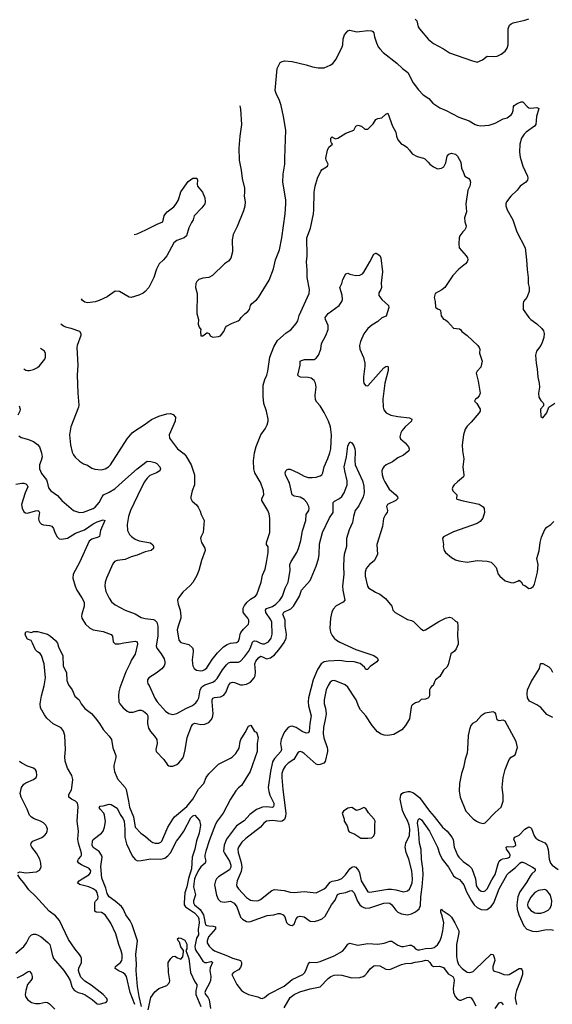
# Model space of a CAD drawing. Header units: inches. Extents: x 1934316 to 2140091, y 524953 to 667329.
# Tile 127 of 256: x 1981470 to 1986825, y 604751 to 614641. Entities that reach past the tile are written whole.
import ezdxf

# ---------------------------------------------------------------- set-up
doc = ezdxf.new("R2010")
doc.units = ezdxf.units.IN
doc.header["$MEASUREMENT"] = 0
doc.layers.add('B9680', color=7, linetype='Continuous')
doc.layers.add('B9681', color=7, linetype='Continuous')

msp = doc.modelspace()

# ---------------------------------------------------------------- linework, layer by layer
at = {"layer": 'B9680', "color": 5}
for points, elevation in [([(1981430, 609974.3), (1981490, 609986), (1981510, 609985.2), (1981530, 609978.8), (1981545.5, 609965.5), (1981550.2, 609950), (1981524.6, 609890), (1981489.5, 609770), (1981493.1, 609733.1), (1981510, 609697), (1981527, 609687), (1981550, 609685.6), (1981630, 609708.4), (1981650.9, 609710.9), (1981663.6, 609703.6), (1981669, 609690), (1981659.6, 609630), (1981661.7, 609610), (1981671.5, 609591.5), (1981690, 609574.9), (1981710, 609566.7), (1981770, 609561.7), (1981793.4, 609553.4), (1981809.3, 609529.3), (1981823.2, 609490), (1981845.9, 609445.9), (1981867.1, 609427.1), (1981890, 609422.6), (1981950, 609432.6), (1982030, 609482.1), (1982122, 609518), (1982210, 609577), (1982250, 609597.1), (1982310, 609616.5), (1982326.8, 609610), (1982282.2, 609510), (1982272.7, 609450), (1982258.2, 609441.8), (1982196.4, 609423.6), (1982170, 609402.9), (1982072.6, 609190), (1982007.6, 609070), (1982004, 609030), (1982026.7, 608950), (1982045.2, 608910), (1982094.9, 608834.9), (1982118, 608790), (1982119.1, 608750), (1982095.3, 608670), (1982092.2, 608650), (1982095.8, 608630), (1982130, 608570.6), (1982171.6, 608531.6), (1982210, 608514), (1982310, 608494.6), (1982390, 608465.3), (1982404.2, 608450), (1982410.4, 608390.4), (1982430, 608373), (1982470, 608370.3), (1982518.2, 608381.8), (1982630, 608396.9), (1982650.9, 608390.9), (1982652.7, 608370), (1982632.4, 608267.6), (1982594.3, 608210), (1982578.6, 608170), (1982536, 608090), (1982476.5, 607930), (1982466, 607890), (1982461.8, 607850), (1982467.9, 607790), (1982476, 607770), (1982510, 607730.3), (1982550, 607696.5), (1982570, 607686), (1982610, 607684), (1982670, 607704.4), (1982690, 607704.7), (1982715.9, 607695.9), (1982749.1, 607670), (1982758.5, 607650), (1982755.2, 607570), (1982764.9, 607524.9), (1982783.9, 607490), (1982825.3, 607445.3), (1982850.2, 607410), (1982851.4, 607370), (1982837.6, 607310), (1982841.6, 607290), (1982920.4, 607210), (1982956.1, 607156.1), (1982970, 607144.9), (1982982, 607142), (1983010, 607142.4), (1983050, 607160.4), (1983070, 607174.9), (1983110, 607222), (1983121.1, 607250), (1983133.6, 607306.4), (1983153.5, 607430), (1983196.3, 607543.7), (1983210, 607566), (1983230, 607574.4), (1983290, 607560.2), (1983330, 607564.4), (1983370, 607583.1), (1983395.1, 607610), (1983407.1, 607632.9), (1983414.6, 607670), (1983403.7, 607790), (1983404.5, 607810), (1983413.2, 607826.8), (1983430, 607833.2), (1983490, 607839.8), (1983523.4, 607856.6), (1983546.2, 607890), (1983567.6, 607952.4), (1983590, 607978.6), (1983610, 607986.2), (1983630, 607984.2), (1983690, 607960.7), (1983710, 607959.2), (1983750, 607966.9), (1983790, 607986.5), (1983828.6, 608030), (1983835.9, 608050), (1983839.9, 608090), (1983835.2, 608170), (1983843.9, 608196.1), (1983870, 608230.3), (1983890, 608246.4), (1983910, 608241.7), (1983950, 608222.5), (1983990, 608230.2), (1984030, 608261.7), (1984073.9, 608310), (1984130, 608386.7), (1984149.9, 608430), (1984153.9, 608470), (1984139.6, 608550), (1984137.7, 608610), (1984116.2, 608670), (1984125.6, 608690), (1984195.7, 608724.3), (1984224, 608750), (1984284, 608850), (1984302.8, 608910), (1984390, 609009), (1984401.4, 609030), (1984450, 609152.7), (1984472.9, 609227.1), (1984479.4, 609270), (1984484.5, 609375.5), (1984515.8, 609490), (1984584, 609636), (1984622.6, 609690), (1984620.5, 609790), (1984633.7, 609806.3), (1984685.1, 609830), (1984710, 609852.2), (1984732.3, 609890), (1984762.6, 609970), (1984763.3, 610000)], 320), ([(1981744.4, 610000), (1981760.2, 609940.2), (1981782.4, 609910), (1981850, 609862.4), (1981894.4, 609810), (1982010, 609712), (1982070, 609690.3), (1982110, 609692.9), (1982207, 609730), (1982230, 609744.7), (1982268.7, 609790), (1982297.6, 609850), (1982312, 609868), (1982370, 609895.2), (1982425.4, 609930), (1982503.9, 610000)], 340), ([(1982725.8, 610000), (1982687.1, 609930), (1982583.6, 609710), (1982565.2, 609650), (1982551.6, 609570), (1982554, 609510), (1982572.4, 609470), (1982594, 609450), (1982630, 609423.2), (1982670, 609404.9), (1982784.9, 609384.9), (1982810, 609364.7), (1982816.3, 609350), (1982814, 609330), (1982791.9, 609308.1), (1982730, 609296.8), (1982650, 609262.7), (1982590, 609246), (1982530, 609218.3), (1982450, 609207.6), (1982422.3, 609197.7), (1982404.8, 609175.2), (1982341.3, 609030), (1982328.4, 608990), (1982326.4, 608950), (1982336.7, 608896.7), (1982370.3, 608830.3), (1982394.1, 608794.1), (1982430, 608762.4), (1982531.4, 608711.4), (1982630, 608674.6), (1982690, 608637.4), (1982730, 608624.7), (1982814.8, 608614.8), (1982830, 608608.4), (1982850.2, 608590.2), (1982859.6, 608550), (1982857.7, 608450), (1982841.3, 608350), (1982847.6, 608327.6), (1982892.9, 608270), (1982920.9, 608220.9), (1982930.3, 608190), (1982930.3, 608170), (1982923.1, 608150), (1982898.2, 608121.8), (1982843.2, 608076.8), (1982768.4, 608030), (1982755.8, 608010), (1982754.4, 607990), (1982759.3, 607970), (1982772.2, 607952.2), (1982830, 607826.4), (1982851.3, 607790), (1982934.3, 607694.3), (1982970, 607670.3), (1983010, 607661.1), (1983050, 607670.3), (1983138.7, 607721.3), (1983207.2, 607752.8), (1983241.1, 607778.9), (1983258.4, 607801.6), (1983270, 607828), (1983284.3, 607910), (1983301.3, 607938.7), (1983330, 607961.4), (1983410, 607986), (1983436, 608004), (1983454.8, 608025.2), (1983510, 608111.3), (1983550, 608162.3), (1983570, 608179.6), (1983590, 608188.9), (1983670, 608187.9), (1983690, 608198.5), (1983730, 608240.7), (1983770, 608294.9), (1983790, 608331.8), (1983810, 608387.2), (1983822, 608398), (1983830, 608401.9), (1983850, 608399.8), (1983890, 608378.4), (1983910, 608371.6), (1983930, 608372.6), (1983970, 608393.4), (1983999.3, 608430), (1984007.3, 608470), (1984004.2, 608590), (1983994.3, 608614.3), (1983945, 608685), (1983939.8, 608710), (1983952.2, 608727.8), (1984010, 608746.8), (1984045, 608770), (1984085.5, 608810), (1984111.4, 608850), (1984137.3, 608930), (1984167.4, 608990), (1984172.2, 609010), (1984187.6, 609110), (1984186.2, 609170), (1984199.6, 609200.4), (1984256.3, 609290), (1984274, 609330), (1984296.4, 609410), (1984311.8, 609508.2), (1984347.3, 609610), (1984351.6, 609670), (1984375.6, 609710), (1984380.7, 609730), (1984377, 609750), (1984355.6, 609790), (1984330, 609822.9), (1984290, 609844), (1984230, 609855.4), (1984209.7, 609870), (1984182, 609990), (1984177, 610000)], 340), ([(1983228.3, 610000), (1983228.4, 609970), (1983203.7, 609910), (1983190.5, 609850), (1983190.7, 609830), (1983204.4, 609804.4), (1983248.5, 609768.5), (1983264.4, 609744.4), (1983284.2, 609704.2), (1983294.4, 609670), (1983325.5, 609610), (1983314.4, 609490), (1983293, 609450), (1983288.4, 609430), (1983296.3, 609390), (1983332, 609332), (1983334.4, 609310), (1983296.9, 609210), (1983270.9, 609109.1), (1983250, 609059.5), (1983211.1, 608988.9), (1983183.4, 608956.6), (1983111.7, 608890), (1983067, 608833), (1983057.7, 608810), (1983063.2, 608770), (1983082, 608710), (1983090.2, 608650), (1983088.9, 608628.9), (1983061.5, 608550), (1983054, 608514), (1983068.9, 608410), (1983090, 608386.3), (1983170, 608363.6), (1983206, 608330), (1983213.8, 608310), (1983214.9, 608290), (1983204.9, 608210), (1983207.7, 608170), (1983211.8, 608150), (1983224.9, 608124.9), (1983246.8, 608106.8), (1983290, 608099.6), (1983310, 608103.6), (1983330, 608114.3), (1983350, 608130.3), (1983404.8, 608215.2), (1983459, 608281), (1983519.8, 608340.2), (1983554.9, 608365.1), (1983590, 608376.9), (1983650, 608386), (1983670, 608399.1), (1983680.5, 608430), (1983686.3, 608470), (1983694.1, 608485.9), (1983719.5, 608520.5), (1983769.2, 608570), (1983775.1, 608590), (1983774.5, 608610), (1983763.7, 608630), (1983728.5, 608668.5), (1983717.6, 608690), (1983718, 608730), (1983730, 608755.5), (1983757.6, 608790), (1983790, 608820.4), (1983840.9, 608850), (1983852.7, 608867.3), (1983897, 608990), (1983910, 609062), (1983937, 609123), (1983952.1, 609187.9), (1983966.9, 609290), (1983966.8, 609346.8), (1983952.7, 609370), (1983949.6, 609389.6), (1983985.4, 609490), (1983986, 609630), (1983977.1, 609677.1), (1983965.1, 609710), (1983902.9, 609810), (1983905.6, 609830), (1983924.5, 609870), (1983921.6, 609910), (1983890, 609997.2), (1983888.3, 610000)], 360), ([(1984919.7, 610000), (1984930, 609956), (1984934.7, 609890), (1984923.6, 609850), (1984880.9, 609759.1), (1984841.3, 609710), (1984824.6, 609650), (1984816.5, 609590), (1984783.6, 609516.4), (1984756, 609430), (1984756.2, 609350), (1984733.4, 609270), (1984728.8, 609231.2), (1984724.3, 609150), (1984728.6, 609070), (1984715.2, 608950), (1984718.5, 608910), (1984739, 608810), (1984722.4, 608790), (1984650, 608754.8), (1984621.6, 608718.4), (1984609.5, 608690.5), (1984593.2, 608630), (1984586.9, 608530), (1984595.5, 608490), (1984610, 608454.9), (1984630.3, 608430), (1984654.3, 608410), (1984690, 608387.1), (1984850, 608313.2), (1985030, 608255.2), (1985062.4, 608230), (1985073, 608210), (1985059.1, 608190), (1984994.4, 608145.6), (1984965.4, 608114.6), (1984950, 608114), (1984937.5, 608137.5), (1984894.6, 608174.6), (1984831.2, 608191.2), (1984750, 608193.1), (1984690, 608203), (1984570, 608198.9), (1984530, 608191.9), (1984501.1, 608170), (1984465.1, 608114.9), (1984419.8, 608010), (1984373.2, 607830), (1984370.1, 607790), (1984373.6, 607750), (1984399.1, 607650), (1984385.9, 607570), (1984381.3, 607490), (1984370, 607476.4), (1984350, 607475), (1984310, 607492.1), (1984250, 607532.8), (1984210, 607545.8), (1984190, 607542.4), (1984170, 607530.9), (1984133.7, 607486.3), (1984114.3, 607450), (1984100.2, 607410), (1984093.5, 607370), (1984100.9, 607310), (1984096.3, 607290), (1984030, 607220.3), (1984012.3, 607187.7), (1983990.1, 607090), (1983968.9, 606930), (1983973.3, 606890), (1983985.4, 606850), (1984023.6, 606770), (1984025.7, 606750), (1984020.9, 606739.1), (1984010, 606729.2), (1983950, 606734.2), (1983910, 606731.1), (1983852.2, 606707.8), (1983783.8, 606656.2), (1983727.7, 606592.3), (1983650, 606543.4), (1983547.5, 606410), (1983525.5, 606350), (1983520.3, 606290), (1983527.5, 606267.5), (1983579.9, 606190), (1983592.5, 606150), (1983593.3, 606130), (1983577.7, 606102.3), (1983470, 606031.5), (1983449.6, 606010.4), (1983438.2, 605990), (1983430.1, 605950), (1983448.4, 605848.4), (1983465.7, 605805.7), (1983490, 605783.5), (1983530, 605777.8), (1983590, 605785.4), (1983626.7, 605766.7), (1983652.8, 605730), (1983690, 605626.7), (1983710, 605604.6), (1983750, 605582.4), (1983770, 605579.2), (1983790, 605582), (1983958.3, 605641.7), (1984024, 605650), (1984070, 605663.2), (1984090, 605662.7), (1984119.5, 605650), (1984134.7, 605630), (1984151.7, 605571.7), (1984170, 605554.9), (1984190, 605544.9), (1984210, 605543.8), (1984230, 605557.3), (1984249.1, 605610.9), (1984266.3, 605630), (1984290, 605637.1), (1984330, 605629.4), (1984390, 605584.4), (1984430, 605582), (1984468.8, 605591.2), (1984511.6, 605608.4), (1984542.3, 605637.7), (1984605.1, 605750), (1984642.3, 605797.7), (1984666.3, 605853.7), (1984690, 605865), (1984750, 605872.5), (1984790, 605890.2), (1984810, 605892.4), (1984833.7, 605870), (1984867.2, 605787.2), (1984890, 605750.3), (1984910, 605732.4), (1984930, 605722.6), (1984950, 605718), (1984990, 605719.8), (1985130, 605765.9), (1985170, 605771.3), (1985190, 605765.6), (1985210, 605751), (1985250, 605695.8), (1985270, 605677.6), (1985310, 605658.2), (1985370, 605650.2), (1985410, 605660.2), (1985450, 605678.3), (1985485.4, 605710), (1985498.3, 605741.7), (1985502, 605830), (1985516.8, 605930), (1985527.5, 606050), (1985524.5, 606115.5), (1985509.1, 606210), (1985506.6, 606306.6), (1985489.9, 606370), (1985480.8, 606510), (1985469.9, 606570), (1985474.7, 606605.3), (1985490, 606615.9), (1985510, 606605.2), (1985589.2, 606489.2), (1985669.4, 606330), (1985690, 606264.4), (1985718.5, 606210), (1985779.8, 606130), (1985830, 606042.3), (1985850, 606024.2), (1985890, 606005.4), (1985910, 605984.2), (1985933.6, 605950), (1985961.2, 605881.2), (1986011, 605791), (1986039.7, 605750), (1986070, 605722.2), (1986110, 605704.2), (1986150, 605699.7), (1986170, 605704.2), (1986210, 605732.2), (1986237.4, 605770), (1986289, 605911), (1986370, 606054.7), (1986390, 606075.9), (1986456, 606124), (1986499.4, 606170), (1986510, 606177.4), (1986530, 606178.1), (1986553.2, 606170), (1986626.7, 606130), (1986651.3, 606110), (1986653.7, 606090), (1986619.2, 606060.8), (1986601.4, 606038.6), (1986564.8, 605975.2), (1986498.5, 605881.5), (1986478.1, 605830), (1986466.7, 605750), (1986470, 605708), (1986488, 605648), (1986538, 605538), (1986570, 605504.9), (1986624.6, 605484.6), (1986670, 605480.8), (1986750, 605498.8), (1986810, 605503.2), (1986835.8, 605495.8)], 320), ([(1985140.6, 610000), (1985150, 609981), (1985185.5, 609925.5), (1985253, 609870), (1985268, 609850), (1985270.5, 609830), (1985250.8, 609810), (1985167.7, 609770), (1985157.3, 609750), (1985168, 609710), (1985163, 609690), (1985146.4, 609670), (1985126.4, 609630), (1985118.4, 609550), (1985060.5, 609370), (1985068.4, 609270), (1985033.8, 609206.2), (1984987.3, 609170), (1984952.5, 609127.5), (1984941.6, 609090), (1984943.8, 609050), (1984965.5, 608950), (1984975.2, 608935.2), (1985046, 608890), (1985090, 608870.6), (1985146.6, 608826.6), (1985211, 608750), (1985222, 608710), (1985246.4, 608686.4), (1985370, 608616.3), (1985410, 608607), (1985430, 608595.8), (1985502, 608522), (1985530, 608504.7), (1985550, 608510.8), (1985684.4, 608595.6), (1985750, 608628), (1985790, 608638.8), (1985813.7, 608633.7), (1985850, 608598), (1985870.8, 608590), (1985876.4, 608550), (1985870.4, 608450), (1985879.1, 608390), (1985877.3, 608370), (1985857.1, 608322.9), (1985840.5, 608299.5), (1985804.9, 608270), (1985778.3, 608161.7), (1985762.8, 608137.2), (1985730, 608108.7), (1985695.2, 608044.8), (1985650, 608008.7), (1985638.8, 607990), (1985626.8, 607953.2), (1985610, 607944), (1985598.8, 607930), (1985591.3, 607910), (1985590.8, 607850), (1985578.8, 607830), (1985550, 607817), (1985507.3, 607812.7), (1985482, 607790), (1985450, 607779), (1985419.8, 607760.2), (1985410.6, 607749.4), (1985406, 607734), (1985390, 607619), (1985350.2, 607549.8), (1985313.5, 607506.5), (1985230, 607459.7), (1985170.3, 607449.7), (1985134.5, 607454.5), (1985104.7, 607464.7), (1985068.1, 607488.1), (1985012.8, 607550), (1984950, 607647), (1984897.6, 607710), (1984880.1, 607740.1), (1984852, 607810), (1984770, 607936), (1984740.5, 607960.5), (1984650, 607998), (1984630, 608002.4), (1984610, 608000.5), (1984590, 607987), (1984570, 607954.5), (1984552.4, 607910), (1984531.3, 607810), (1984532.6, 607770), (1984544.1, 607724.1), (1984550.2, 607670), (1984546, 607630), (1984523.5, 607530), (1984520.6, 607470), (1984528.9, 607428.9), (1984562.4, 607330), (1984564.7, 607310), (1984564, 607290), (1984540.7, 607190), (1984526.2, 607173.8), (1984490, 607158.4), (1984470, 607155.6), (1984450, 607162.4), (1984330, 607271.3), (1984310, 607284.7), (1984290, 607289.6), (1984270, 607282.9), (1984225.2, 607210), (1984168.3, 607171.7), (1984137.8, 607142.2), (1984118, 607110), (1984106.3, 607070), (1984104.6, 607030), (1984114.5, 606910), (1984144.1, 606670), (1984143.7, 606636.3), (1984133.8, 606606.2), (1984110, 606590.8), (1984090, 606587.6), (1984010, 606595.8), (1983950, 606589.6), (1983924.9, 606570), (1983890, 606529.4), (1983742, 606418), (1983701.7, 606378.3), (1983668.5, 606330), (1983662, 606310), (1983664.8, 606275.2), (1983695.7, 606175.7), (1983703.7, 606130), (1983695.3, 606084.7), (1983656.2, 605990), (1983648.7, 605950), (1983652.7, 605932.7), (1983668.7, 605910), (1983750, 605823.6), (1983790, 605797.6), (1983810, 605792.2), (1983850, 605789.1), (1983870, 605792.7), (1983890, 605802.7), (1984006.4, 605893.6), (1984030, 605903.6), (1984130, 605894.4), (1984190, 605877.7), (1984230, 605872.7), (1984330, 605882.6), (1984450, 605870.3), (1984530.4, 605909.6), (1984550, 605926), (1984590, 605977.7), (1984610, 605986.8), (1984670, 605997.8), (1984710, 606016), (1984746, 606050), (1984790, 606110.2), (1984810, 606129.2), (1984830, 606136.2), (1984850, 606128.1), (1984875.5, 606095.5), (1984885.6, 606070), (1984902.5, 605990), (1984970, 605882.3), (1984990, 605876.9), (1985170, 605906.2), (1985207.6, 605907.6), (1985250, 605902.2), (1985330, 605881.7), (1985370, 605892), (1985390, 605908.7), (1985404, 605936), (1985414.4, 605970), (1985418.5, 606010), (1985411.6, 606090), (1985382.3, 606210), (1985354.9, 606274.9), (1985346.9, 606330), (1985352.6, 606370), (1985390, 606447.7), (1985391.1, 606510), (1985384.8, 606550), (1985370, 606596.2), (1985342.7, 606642.7), (1985318.3, 606698.3), (1985295.1, 606810), (1985300.5, 606850), (1985312.2, 606867.8), (1985330, 606878.7), (1985372.3, 606887.7), (1985391.2, 606888.8), (1985430, 606874.8), (1985490, 606829.2), (1985588.7, 606690), (1985638.6, 606638.6), (1985720.2, 606530), (1985768.9, 606488.9), (1985815.3, 606430), (1985826.9, 606406.9), (1985837.3, 606330), (1985873.2, 606250), (1985886.2, 606230), (1985930, 606186.7), (1985985.5, 606145.5), (1986015.5, 606115.5), (1986052, 606012), (1986058.3, 605950), (1986065.1, 605930), (1986085, 605905), (1986110, 605888.5), (1986130, 605884.1), (1986150, 605889.2), (1986171.3, 605910), (1986218.1, 606001.9), (1986250, 606053.4), (1986278.9, 606161.1), (1986292.1, 606187.9), (1986310, 606204.5), (1986327.8, 606212.2), (1986370, 606217.3), (1986396.8, 606230), (1986401.5, 606250), (1986391.8, 606271.8), (1986362.6, 606310), (1986360.9, 606330), (1986370, 606334.6), (1986430, 606331.1), (1986450, 606341.5), (1986456.5, 606350), (1986455.3, 606370), (1986438, 606410), (1986441, 606419), (1986449.3, 606430), (1986490, 606450.4), (1986550, 606510.4), (1986590, 606532.2), (1986610, 606523.8), (1986615.5, 606515.5), (1986643.7, 606443.7), (1986660.7, 606420.7), (1986690, 606401.1), (1986750, 606372.2), (1986768.5, 606350), (1986784.7, 606304.7), (1986792.7, 606210), (1986806.5, 606170), (1986822.2, 606150), (1986884.5, 606104.5)], 340), ([(1985872.4, 610000), (1985837.3, 609970), (1985824, 609950), (1985818.8, 609930), (1985826, 609910), (1985866, 609870), (1985862, 609830), (1985866.4, 609826.4), (1985928.5, 609808.5), (1986090, 609775.8), (1986130, 609746.8), (1986139.3, 609730), (1986143.8, 609690), (1986126.4, 609633.6), (1986099, 609601), (1986070, 609579.3), (1985830, 609497.2), (1985730, 609448), (1985721, 609430), (1985731, 609370), (1985726, 609350), (1985736, 609310), (1985751, 609290), (1985810, 609238.8), (1985850, 609214.8), (1985885.8, 609205.8), (1985970, 609190.8), (1986070, 609207.3), (1986170, 609201.6), (1986210, 609190.6), (1986234.8, 609170), (1986258.8, 609138.8), (1986281, 609070), (1986296, 609050), (1986350, 609004.7), (1986406.4, 608986.4), (1986430, 608986), (1986479, 609001), (1986490, 609012), (1986510, 608994), (1986530, 608964.7), (1986550, 608958), (1986587.3, 608927.3), (1986610, 608931), (1986632.1, 608947.9), (1986645.2, 608970), (1986676, 609090), (1986682.7, 609170), (1986669.2, 609230), (1986694.2, 609305.8), (1986702, 609390), (1986715.3, 609444.7), (1986750, 609518.8), (1986770, 609542.8), (1986810, 609571), (1986838.9, 609601.1)], 360), ([(1982628.1, 604750), (1982580.9, 604870), (1982543.8, 605030), (1982531, 605051), (1982510, 605067.9), (1982461.1, 605090), (1982429.8, 605110), (1982432.9, 605130), (1982483.2, 605170), (1982496.5, 605190), (1982501.1, 605210), (1982499, 605250), (1982490, 605289.3), (1982467.2, 605350), (1982437.3, 605457.3), (1982384.6, 605564.6), (1982328, 605648), (1982291.4, 605671.4), (1982238, 605678), (1982226.6, 605686.6), (1982226.5, 605773.5), (1982232.7, 605787.3), (1982254.6, 605810), (1982259.5, 605830), (1982250, 605874.7), (1982239.2, 605890), (1982209.6, 605910), (1982165.1, 605930), (1982072.8, 605952.8), (1982051, 605970), (1982069.1, 605990), (1982096.8, 606010), (1982163.7, 606050), (1982180.2, 606070), (1982183.7, 606090), (1982170, 606113.8), (1982090, 606150.7), (1982063.1, 606170), (1982050.9, 606190), (1982059.8, 606210), (1982083.9, 606236.1), (1982090.6, 606250), (1982091.7, 606268.3), (1982060.2, 606370), (1982053.9, 606410), (1982061.9, 606490), (1982046.5, 606590), (1982057.9, 606737.9), (1982050.7, 606770), (1982041.6, 606781.6), (1982030, 606791.6), (1981989.6, 606810), (1981964.4, 606830), (1981963.1, 606856.9), (1981990, 606906), (1981995.2, 606924.8), (1982003.2, 607010), (1981994.4, 607050), (1981950, 607124), (1981926.6, 607193.4), (1981922.3, 607237.7), (1981928.8, 607310), (1981923.8, 607450), (1981910, 607494.5), (1981887.7, 607527.7), (1981806.6, 607566.6), (1981744.1, 607624.1), (1981718.2, 607658.2), (1981680.3, 607730), (1981677.2, 607770), (1981689.8, 607850.2), (1981716.5, 607950), (1981730.8, 608030), (1981717.4, 608170), (1981690, 608256), (1981675.1, 608275.1), (1981650, 608292), (1981630, 608312.7), (1981600.1, 608380.1), (1981583.7, 608403.7), (1981550, 608419), (1981530, 608448.7), (1981523.7, 608470), (1981530, 608492), (1981550, 608496), (1981590, 608486.8), (1981610, 608494.8), (1981650, 608496), (1981750, 608467.3), (1981778.8, 608450), (1981830, 608406), (1981850, 608377.1), (1981861.2, 608341.2), (1981904.1, 608250), (1981905.8, 608150), (1981942, 608082), (1981944.7, 608004.7), (1981960, 607960), (1981997.4, 607910), (1982025.4, 607845.4), (1982066.4, 607810), (1982088.3, 607768.3), (1982123.3, 607723.3), (1982191.1, 607671.1), (1982230, 607630.1), (1982273.1, 607573.1), (1982310, 607510.1), (1982370, 607445.7), (1982392.1, 607412.1), (1982405.9, 607325.9), (1982437.7, 607250), (1982436.4, 607230), (1982415.8, 607150), (1982415.3, 607130), (1982423.3, 607090), (1982454.2, 607014.2), (1982529.2, 606930), (1982540.2, 606910), (1982565.4, 606790), (1982572.3, 606730), (1982614, 606634), (1982630, 606530.7), (1982688.2, 606470), (1982735.8, 606435.8), (1982790, 606388.4), (1982810, 606377.1), (1982830.4, 606370.4), (1982870, 606369.1), (1982890, 606379.3), (1982898.7, 606390), (1982960.3, 606530), (1983008.4, 606611.6), (1983026.8, 606633.2), (1983150, 606737.5), (1983210.8, 606810), (1983268.6, 606911.4), (1983320.7, 606970), (1983345.1, 607030), (1983370, 607066.9), (1983470, 607164.4), (1983590, 607221.7), (1983610, 607235.6), (1983642, 607270), (1983675.2, 607324.8), (1983687.1, 607390), (1983694.8, 607410), (1983738.3, 607481.7), (1983770, 607544.9), (1983793.4, 607553.4), (1983830, 607491.3), (1983850, 607482.8), (1983855.6, 607475.6), (1983868.8, 607430), (1983856.9, 607370), (1983858.1, 607290), (1983788.2, 607090), (1983698.5, 606950), (1983670, 606926.3), (1983644.5, 606895.5), (1983590.6, 606810), (1983517.2, 606670), (1983454.1, 606590), (1983438.7, 606561.3), (1983377, 606403), (1983341.8, 606290), (1983332.2, 606250), (1983332.2, 606230), (1983341.7, 606190), (1983338.6, 606181.4), (1983333.7, 606170), (1983290, 606130.5), (1983270, 606102.8), (1983243.2, 606050), (1983228.9, 606010), (1983217.9, 605930), (1983236.4, 605850), (1983216.4, 605790), (1983217.7, 605770), (1983229, 605750), (1983283.1, 605703.1), (1983319.1, 605650), (1983338.5, 605550), (1983350, 605542.3), (1983370, 605537.8), (1983416.1, 605536.1), (1983439.6, 605530), (1983438.9, 605510), (1983368.4, 605430), (1983359.8, 605410), (1983354.5, 605390), (1983355.5, 605370), (1983374.6, 605334.6), (1983404, 605304), (1983428.5, 605288.5), (1983557.9, 605237.9), (1983610, 605212.7), (1983670, 605199.1), (1983690.1, 605190.1), (1983699.2, 605170), (1983700.2, 605150), (1983690, 605119.7), (1983670, 605097.2), (1983620.5, 605070), (1983603, 605050), (1983652.7, 604950), (1983699.1, 604890), (1983728.8, 604868.8), (1983770, 604850.4), (1983865.3, 604825.3), (1983890, 604812.4), (1983908.7, 604808.7), (1983930, 604818.7), (1983970, 604851.8), (1984130, 604934), (1984210, 604999.3), (1984315.4, 605050), (1984332.9, 605067.1), (1984347.1, 605090), (1984370, 605154), (1984386.8, 605173.2), (1984450, 605172.2), (1984490, 605179.7), (1984630, 605237.1), (1984713.8, 605286.2), (1984738, 605310), (1984770, 605355.8), (1984790, 605363.7), (1984870, 605345.2), (1984970, 605360.2), (1985070, 605353.8), (1985134.3, 605365.7), (1985190, 605386.7), (1985210, 605383.5), (1985270, 605345), (1985310, 605331.7), (1985330, 605330.9), (1985390, 605345), (1985410, 605345.4), (1985430, 605332.9), (1985450, 605309.2), (1985470, 605297.7), (1985490, 605296.6), (1985549.1, 605310.9), (1985610, 605315.4), (1985637.6, 605322.4), (1985670, 605348.6), (1985694.1, 605385.9), (1985711.3, 605428.7), (1985725.5, 605490), (1985733.6, 605570), (1985718.7, 605638.7), (1985704.3, 605675.7), (1985702.7, 605697.3), (1985710, 605710.4), (1985718, 605698), (1985788, 605648), (1985810, 605626), (1985845.3, 605570), (1985885.4, 605490), (1985885.7, 605470), (1985862.1, 605350), (1985861.5, 605230), (1985867.8, 605190), (1985883, 605150), (1985918.5, 605110), (1985970, 605075), (1985990, 605069.3), (1986010, 605072.6), (1986030, 605082), (1986050, 605099.4), (1986210, 605254.9), (1986230, 605250.7), (1986244.6, 605210), (1986246.3, 605190), (1986227.1, 605130), (1986226.3, 605106.3), (1986230.5, 605090.5), (1986242.8, 605082.8), (1986290, 605070.4), (1986336, 605050), (1986370, 605045.4), (1986390, 605050.2), (1986490, 605109.1), (1986510, 605111.6), (1986519.6, 605099.6), (1986525.4, 605085.4), (1986523.7, 605050), (1986504.5, 604990), (1986463.7, 604890), (1986454, 604850), (1986451, 604810), (1986466.2, 604750)], 280), ([(1986830, 607632.3), (1986770, 607662.6), (1986710, 607732), (1986670, 607758), (1986595.6, 607795.6), (1986575, 607830), (1986571.8, 607870), (1986576.5, 607910), (1986612, 607990), (1986696.6, 608123.4), (1986706, 608170), (1986710, 608174), (1986730, 608175.5), (1986790, 608141), (1986810, 608121), (1986826.9, 608086.9)], 340), ([(1981449.8, 606070.2), (1981470, 606083.2), (1981530, 606070.9), (1981639.3, 606080.7), (1981670, 606099.3), (1981684.4, 606130), (1981683.1, 606170), (1981671.8, 606210), (1981639.3, 606270), (1981592.3, 606330), (1981582.7, 606350), (1981584.4, 606370), (1981602, 606390), (1981692.4, 606427.6), (1981722.6, 606450), (1981738.3, 606470), (1981746, 606490), (1981748.6, 606510), (1981743.9, 606530), (1981732.1, 606550), (1981710, 606573.5), (1981679.6, 606590), (1981614, 606614), (1981588.2, 606630), (1981569.1, 606649.1), (1981545.3, 606710), (1981485.2, 606830), (1981475.2, 606870), (1981488.3, 606930), (1981510, 606963.2), (1981530, 606976.9), (1981610, 607008.1), (1981634, 607030), (1981643.5, 607050), (1981639.7, 607090), (1981627.6, 607107.6), (1981610, 607121.3), (1981550, 607143.5), (1981490, 607173.5), (1981468.3, 607190)], 320), ([(1982693, 604730), (1982671, 604830), (1982655.7, 604930), (1982640.7, 605090), (1982645, 605155), (1982638.1, 605250), (1982653.3, 605390), (1982600.8, 605550), (1982580.3, 605590), (1982536.2, 605650), (1982510.5, 605710), (1982492.7, 605732.7), (1982430, 605787.7), (1982370, 605829.7), (1982350, 605863.6), (1982336.7, 605916.7), (1982296.6, 606016.6), (1982284.2, 606135.8), (1982298.3, 606230), (1982293, 606250), (1982270, 606284.5), (1982210, 606327), (1982198.4, 606350), (1982202, 606390), (1982210, 606406), (1982291.5, 606468.5), (1982310, 606491), (1982321.6, 606530), (1982331.5, 606588.5), (1982322.9, 606650), (1982315.1, 606670), (1982279.3, 606710), (1982270, 606728.7), (1982278, 606742), (1982310, 606744), (1982370, 606760.5), (1982390, 606757.3), (1982450, 606720.7), (1982478.7, 606658.7), (1982510, 606614), (1982519.7, 606590), (1982528.4, 606510), (1982526.1, 606430), (1982544.3, 606364.3), (1982601.8, 606241.8), (1982630, 606203.8), (1982653.1, 606193.1), (1982690, 606195.5), (1982790, 606213.6), (1982890, 606208.1), (1982930, 606217.3), (1982959.4, 606240.6), (1982986.4, 606273.6), (1983046.2, 606390), (1983084.8, 606435.2), (1983119.8, 606490), (1983190, 606623), (1983210, 606643), (1983230, 606650.7), (1983277, 606597), (1983286, 606550), (1983274.2, 606470), (1983247.5, 606392.5), (1983229.2, 606310), (1983203.2, 606230), (1983198.3, 606110), (1983167.1, 606012.9), (1983149.3, 605930.7), (1983130.1, 605870), (1983122.2, 605770), (1983124.9, 605750), (1983138.1, 605730), (1983228.3, 605670), (1983263, 605630), (1983272.1, 605610), (1983274.3, 605570), (1983262.7, 605502.7), (1983268.8, 605450), (1983246.4, 605413.6), (1983230.8, 605330.8), (1983232.8, 605310), (1983241, 605290), (1983278.3, 605238.3), (1983310, 605182.9), (1983330, 605171), (1983350, 605170.5), (1983390, 605181), (1983399.4, 605179.4), (1983407.6, 605170), (1983384.1, 605115.9), (1983380.1, 605090), (1983390.1, 605030), (1983387.9, 604990), (1983378, 604962), (1983337.1, 604890), (1983331.2, 604870), (1983336.8, 604850), (1983363, 604823), (1983375.7, 604795.7), (1983386.7, 604710)], 260), ([(1981430, 605263.2), (1981510, 605332.3), (1981537.3, 605370), (1981569.9, 605430), (1981590, 605448.8), (1981610, 605456.1), (1981630, 605455.7), (1981650, 605448.9), (1981687.4, 605427.4), (1981752.8, 605372.8), (1981771.2, 605351.2), (1981784.2, 605310), (1981794.7, 605250), (1981810, 605212.2), (1981913.4, 605090), (1981955.3, 605030), (1981976.5, 604990), (1981992.7, 604930), (1982002.7, 604910), (1982021.1, 604890), (1982058, 604870), (1982099.5, 604859.5), (1982126.8, 604846.8), (1982199.8, 604799.8), (1982250, 604756), (1982270, 604751.7), (1982332, 604768), (1982343.8, 604776.2), (1982351.2, 604790), (1982346, 604810), (1982310, 604849.6), (1982190, 604944.4), (1982123.1, 604983.1), (1982084, 605024), (1982066.4, 605066.4), (1982061.8, 605090), (1982065.1, 605114.9), (1982089.7, 605170), (1982091.1, 605210), (1982084, 605230), (1982072.6, 605250), (1982026.1, 605306.1), (1981962.2, 605402.2), (1981870, 605593.3), (1981830, 605638.7), (1981767.5, 605687.5), (1981630, 605835.6), (1981560.3, 605900.3), (1981511.4, 605970), (1981470, 606018.2), (1981452.7, 606050)], 320), ([(1982763.1, 604696.9), (1982790, 604818.8), (1982830, 604874.8), (1982870, 604910.7), (1982950, 604938.8), (1982974.5, 604970), (1982978.4, 604990), (1982964.5, 605070), (1982961.2, 605170), (1982990, 605211.3), (1983010, 605231.3), (1983030, 605234), (1983056.9, 605216.9), (1983090, 605204.7), (1983111.7, 605228.3), (1983118, 605278), (1983115.3, 605290), (1983089.2, 605329.2), (1983075.6, 605375.6), (1983064, 605390), (1983058, 605410), (1983070, 605418), (1983090, 605414.8), (1983130, 605394), (1983150, 605354.8), (1983150, 605308.7), (1983138.8, 605290), (1983170.3, 605209.7), (1983186, 605070), (1983230, 604976), (1983250.4, 604950), (1983251.5, 604930), (1983240.8, 604890), (1983242.3, 604850), (1983291.9, 604730)], 240), ([(1984130, 604714.3), (1984190, 604820.8), (1984230, 604850.2), (1984285.2, 604874.8), (1984390, 604905.2), (1984490, 604927.4), (1984569.6, 605010), (1984598, 605030), (1984630, 605044.9), (1984670, 605047.9), (1984710, 605042.7), (1984810, 605016), (1984890, 605018.9), (1984922.7, 605030), (1984939, 605041), (1984967.3, 605070), (1984992.4, 605107.6), (1985030, 605136.4), (1985050, 605141.3), (1985090, 605136), (1985150, 605104.4), (1985190, 605100.9), (1985310, 605152.2), (1985350, 605160.2), (1985410, 605163.2), (1985445, 605175), (1985515.8, 605184.2), (1985550, 605193.4), (1985572.7, 605190), (1985594, 605170), (1985610, 605142.8), (1985630, 605130.5), (1985690, 605135.5), (1985730, 605121.6), (1985778.4, 605058.4), (1985823.5, 605030), (1985834.5, 605010), (1985838.2, 604990), (1985827.9, 604910), (1985832.9, 604870), (1985849.2, 604829.2), (1985870, 604801.6), (1985890, 604792.2), (1985910, 604793.4), (1985970, 604819.5), (1985990, 604823), (1986010, 604817.3), (1986030, 604786.8), (1986054.4, 604734.4)], 260), ([(1981444.3, 605015.7), (1981497.7, 605042.3), (1981550, 605076.8), (1981570, 605083.6), (1981590, 605056.3), (1981595.9, 605030), (1981594.8, 605010), (1981583.5, 604990), (1981549.4, 604950.6), (1981530.1, 604890), (1981525.8, 604850), (1981528.9, 604830), (1981550, 604798.5), (1981589.6, 604769.6), (1981630, 604758.1), (1981670, 604758), (1981730, 604772.2), (1981750, 604768.3), (1981770, 604756.9), (1981822.2, 604702.2)], 280), ([(1986251.5, 604708.5), (1986290, 604764.4), (1986310, 604773), (1986330, 604744.9)], 260)]:
    msp.add_lwpolyline(points, dxfattribs=dict(at, elevation=elevation))
for points, elevation in [([(1986230, 607688), (1986150, 607675.3), (1986110, 607648.7), (1986058, 607590), (1986022, 607570), (1986007.1, 607552.9), (1985991, 607510), (1985978.8, 607450), (1985973.7, 607313.7), (1985967.5, 607272.5), (1985947.9, 607212.1), (1985930.7, 607130), (1985910.7, 607070), (1985890.7, 606970), (1985887.5, 606892.5), (1985897.3, 606830), (1985956.3, 606690), (1986030, 606614.8), (1986062.8, 606590), (1986090, 606577.3), (1986130, 606567.3), (1986150, 606574), (1986250, 606679.1), (1986309.4, 606730.6), (1986329.4, 606790.6), (1986329.4, 606850), (1986319.5, 606930), (1986329.6, 607030), (1986351.8, 607110), (1986389.7, 607210.3), (1986410, 607234.8), (1986450, 607258), (1986475.3, 607330), (1986462, 607390), (1986350, 607595.3), (1986330, 607604), (1986290, 607599), (1986270, 607608), (1986255.3, 607670), (1986250, 607678)], 360), ([(1984930, 606729.3), (1984890, 606706), (1984856.4, 606696.4), (1984810, 606728.7), (1984770, 606721.2), (1984724.7, 606690), (1984711.3, 606670), (1984731.3, 606610), (1984732, 606590), (1984762, 606542), (1984774.4, 606494.4), (1984782, 606482), (1984838.5, 606458.5), (1984899.8, 606419.8), (1984970, 606418.8), (1985010, 606424.7), (1985030, 606442), (1985042, 606470), (1985039, 606550), (1985045.2, 606590), (1985034, 606610), (1984975.3, 606675.3), (1984950, 606717.2)], 360), ([(1986750, 605904.4), (1986685.1, 605894.9), (1986650, 605875.5), (1986610, 605825.7), (1986578.6, 605770), (1986575.5, 605750), (1986579.8, 605730), (1986610, 605692.1), (1986650, 605668.6), (1986670, 605664.8), (1986710, 605666.7), (1986744, 605676), (1986782.2, 605697.8), (1986802, 605718), (1986816.4, 605750), (1986819.3, 605790), (1986805.5, 605845.5), (1986770, 605894.3)], 340)]:
    msp.add_lwpolyline(points, close=True, dxfattribs=dict(at, elevation=elevation))
at = {"layer": 'B9681', "color": 5}
for points, elevation in [([(1985445.7, 614645.7), (1985462, 614630), (1985477, 614570), (1985490.3, 614550), (1985581.4, 614441.4), (1985630, 614402.3), (1985729.4, 614349.4), (1985790, 614308.9), (1986010.8, 614230), (1986070, 614215.3), (1986121.6, 614238.4), (1986170, 614275.5), (1986230, 614272.7), (1986270, 614276.4), (1986310, 614294.3), (1986350, 614326.5), (1986370, 614353.7), (1986382.3, 614390), (1986382.5, 614550), (1986395.5, 614584.5), (1986410, 614599.5), (1986430, 614608.9), (1986550, 614636.5), (1986589.4, 614650)], 420), ([(1983682.1, 613774.3), (1983690, 613742), (1983698.6, 613590), (1983682, 613470), (1983673.7, 613350), (1983677.8, 613230), (1983697.7, 613130), (1983705.9, 613045.9), (1983729.1, 612950), (1983731.3, 612910), (1983727.2, 612870), (1983736.3, 612810), (1983732.7, 612767.3), (1983720, 612720), (1983655.8, 612564.2), (1983616, 612484), (1983606.9, 612430), (1983609, 612310), (1983593, 612247), (1983570, 612214.5), (1983528, 612190), (1983408.5, 612071.5), (1983370, 612052), (1983310, 612044.5), (1983270, 612032.3), (1983250.7, 612010), (1983240.7, 611990), (1983238.8, 611950), (1983254, 611890), (1983250.9, 611690.9), (1983266.8, 611630), (1983263, 611583), (1983273.7, 611553.7), (1983290.6, 611530), (1983286.8, 611510), (1983290, 611464.7), (1983310, 611464.7), (1983350, 611496), (1983356.9, 611496.9), (1983374, 611490), (1983384.7, 611464.7), (1983412.7, 611452.7), (1983470, 611458), (1983490, 611464.7), (1983522, 611510), (1983539, 611550), (1983550, 611561), (1983599, 611590), (1983664.8, 611615.2), (1983684, 611630), (1983697.2, 611650), (1983733.4, 611686.6), (1983765.2, 611710), (1983781.2, 611730), (1983789, 611770), (1983804, 611790), (1983850, 611826.8), (1983870, 611851), (1983976.6, 612023.4), (1984022.3, 612137.7), (1984040.5, 612230), (1984080.5, 612330), (1984104.7, 612450), (1984122.4, 612570), (1984138, 612690), (1984145.1, 612790), (1984144, 612830), (1984116.3, 613010), (1984119.7, 613090), (1984136.3, 613190), (1984134, 613250), (1984144.2, 613530), (1984122.7, 613670), (1984098.9, 613778.9), (1984079.4, 613839.4), (1984052.3, 613890), (1984038, 613930), (1984057.2, 614150), (1984090, 614211), (1984110, 614222.8), (1984132.5, 614227.5), (1984210, 614221.7), (1984350, 614187.4), (1984414, 614166), (1984470, 614157.1), (1984530, 614159.1), (1984590, 614183), (1984617.4, 614202.6), (1984650, 614246), (1984713, 614370), (1984719.7, 614390), (1984722.2, 614450), (1984736.4, 614490), (1984770, 614530.3), (1984790, 614536.9), (1984860.6, 614520.6), (1984971.5, 614531.5), (1985009.1, 614529.1), (1985021.2, 614521.2), (1985030.4, 614510), (1985037.1, 614470), (1985058.7, 614410), (1985075.3, 614370), (1985090, 614348), (1985125.5, 614310), (1985263, 614203), (1985319.3, 614150), (1985371.2, 614111.2), (1985426.1, 614006.1), (1985477.8, 613937.8), (1985525.3, 613885.3), (1985582, 613850), (1985623.4, 613803.4), (1985695.2, 613755.2), (1985757.3, 613730), (1985883.5, 613663.5), (1985990, 613624.5), (1986050, 613588), (1986070, 613580.2), (1986104.2, 613575.8), (1986190, 613581.7), (1986250, 613601.1), (1986330, 613645.3), (1986370, 613654), (1986410, 613684.4), (1986420, 613700), (1986429.8, 613730), (1986433.3, 613770), (1986440.1, 613779.9), (1986470, 613800.3), (1986510, 613814.4), (1986530, 613815.5), (1986572.4, 613770), (1986590, 613757.4), (1986610, 613751.6), (1986670, 613757.6), (1986690.3, 613750.3), (1986664.9, 613670), (1986660.3, 613590), (1986644.2, 613570), (1986561.7, 613510), (1986541.5, 613490), (1986515.8, 613450), (1986499.7, 613390), (1986495.5, 613310), (1986501.8, 613261.8), (1986529.2, 613170), (1986573.8, 613070), (1986578.9, 613050), (1986575.3, 613030), (1986557.6, 613010), (1986503.1, 612970), (1986473, 612930), (1986408.2, 612870), (1986363.8, 612810), (1986356.4, 612790), (1986356.4, 612770), (1986370.3, 612730), (1986428.7, 612630), (1986468.5, 612510), (1986550.5, 612350), (1986566.7, 612230), (1986571.7, 612131.7), (1986582.4, 612050), (1986580.7, 611990), (1986590.8, 611950), (1986590.7, 611910.7), (1986568.4, 611850), (1986536.4, 611810), (1986530.4, 611790), (1986533.4, 611730), (1986590, 611650.8), (1986610.4, 611630.4), (1986670, 611587.7), (1986720.8, 611540.8), (1986735.2, 611515.2), (1986741.5, 611490), (1986739.6, 611450), (1986722.5, 611397.5), (1986710, 611369.2), (1986667.3, 611310), (1986657.3, 611270), (1986662.8, 611190), (1986673.7, 611133.7), (1986680.7, 611050), (1986692.7, 610990), (1986694.9, 610950), (1986686.4, 610890), (1986688.2, 610850), (1986710, 610816), (1986733.7, 610793.7), (1986736.9, 610783.1), (1986736, 610764), (1986704.7, 610730), (1986710, 610654), (1986730, 610642), (1986770, 610692), (1986788.7, 610750), (1986849, 610790)], 380), ([(1983888.3, 610000), (1983833, 610090), (1983824.7, 610130), (1983820.5, 610210), (1983829.7, 610290.3), (1983847.7, 610352.3), (1983894, 610470), (1983939.3, 610530), (1983959.3, 610570), (1983969.1, 610609.1), (1983969.2, 610630), (1983952.3, 610710), (1983925.6, 610785.6), (1983916.9, 610856.9), (1983916.4, 610970), (1983933.2, 611026.8), (1983953.6, 611070), (1983966, 611110), (1983985.1, 611250), (1984025.3, 611354.7), (1984062.7, 611417.3), (1984150, 611495.8), (1984194.8, 611525.2), (1984251.1, 611588.9), (1984264.9, 611615.1), (1984279.6, 611670), (1984379.6, 611890), (1984383, 611930), (1984361.1, 612050), (1984361.1, 612130), (1984353.7, 612210), (1984361.1, 612270), (1984357.3, 612450), (1984393.9, 612546.1), (1984423.5, 612690), (1984428.2, 612730), (1984431.5, 612908.5), (1984440.7, 612970), (1984465.1, 613050), (1984498.9, 613121.1), (1984510, 613134.8), (1984564, 613170), (1984572.7, 613190), (1984549.5, 613229.5), (1984546.6, 613250), (1984565.2, 613330), (1984579, 613361), (1984615.3, 613390), (1984604, 613404), (1984599, 613419), (1984597.2, 613450), (1984610, 613466), (1984617.5, 613457.5), (1984644.9, 613444.9), (1984670, 613450.5), (1984750, 613502), (1984829.3, 613530.7), (1984849.5, 613570.5), (1984870, 613580.7), (1984904.7, 613570), (1984941.3, 613541.3), (1984970, 613541.6), (1985025.1, 613594.9), (1985050, 613639.1), (1985069, 613650), (1985110, 613656.3), (1985150, 613692), (1985170, 613702), (1985217.6, 613570), (1985250.3, 613510.3), (1985257.1, 613470), (1985270, 613436), (1985310, 613391.3), (1985330, 613384.7), (1985362, 613362), (1985390, 613331.3), (1985414.8, 613294.8), (1985467.1, 613267.1), (1985530, 613251), (1985543.5, 613243.5), (1985578, 613210), (1985592, 613190), (1985630, 613162), (1985670, 613142.8), (1985710, 613150.5), (1985735.8, 613164.2), (1985755.8, 613204.2), (1985766, 613270), (1985785.2, 613290), (1985810, 613300.7), (1985850, 613290.8), (1985870, 613271), (1985904.9, 613210), (1985910.8, 613150), (1985930, 613112), (1985944, 613070), (1985984.9, 613044.9), (1985994.2, 613034.2), (1986003, 613010), (1985996.4, 612970), (1985977, 612930), (1985956.3, 612790), (1985960.7, 612710), (1985942, 612650), (1985944.9, 612610), (1985958, 612570), (1985955.5, 612550), (1985946.8, 612530), (1985924, 612510), (1985896.3, 612470), (1985888.2, 612450), (1985883.8, 612390), (1985888.6, 612348.6), (1985958, 612270), (1985971, 612250), (1985974.8, 612230), (1985967.3, 612210), (1985950.7, 612190), (1985885.3, 612134.7), (1985823.1, 612070), (1985744, 611950), (1985714, 611926), (1985647.7, 611890), (1985636, 611850), (1985646, 611810), (1985650, 611754), (1985670, 611738), (1985690, 611731.3), (1985699.1, 611719.1), (1985707.9, 611667.9), (1985730, 611631.3), (1985750, 611626), (1985770, 611611), (1985830, 611544), (1985890, 611534.8), (1985905.2, 611525.2), (1985916.3, 611510), (1985970, 611468.8), (1986077.3, 611370), (1986090.5, 611350), (1986095.5, 611330), (1986094, 611290), (1986118, 611210), (1986104.9, 611150), (1986070.8, 611110), (1986060.7, 611090), (1986080.7, 611010), (1986099.3, 610890), (1986090, 610864.5), (1986070, 610839.3), (1986051.3, 610830), (1986041, 610810), (1986066.7, 610786.7), (1986099.1, 610730), (1986098, 610710), (1986087.7, 610690), (1986010, 610597.2), (1985970, 610559), (1985950, 610528), (1985933.4, 610470), (1985919.1, 610370), (1985920.7, 610310), (1985935.5, 610230), (1985924.9, 610150), (1985935.2, 610064.8), (1985930.3, 610049.7), (1985872.4, 610000)], 360), ([(1982621.4, 612483.7), (1982649.7, 612490.3), (1982739, 612530), (1982852.1, 612587.9), (1982909.3, 612610.7), (1982923.7, 612670), (1982935.1, 612690), (1982952.3, 612710), (1983018.2, 612761.8), (1983044.5, 612790), (1983065.1, 612830), (1983090, 612911), (1983163.2, 613016.8), (1983209.2, 613050.8), (1983252, 613050), (1983258, 613030), (1983254.8, 612990), (1983258.8, 612970), (1983307.5, 612907.5), (1983330.5, 612850.5), (1983334, 612810), (1983330.5, 612790), (1983302, 612750), (1983224.7, 612670), (1983214.8, 612630), (1983196.3, 612603.7), (1983170.8, 612550), (1983146, 612470), (1983124.7, 612450), (1983050, 612424.7), (1983020.7, 612399.3), (1982948, 612270), (1982916.3, 612230), (1982873.4, 612190), (1982860.5, 612170), (1982844.4, 612135.6), (1982817.6, 612050), (1982768.1, 611951.9), (1982730, 611909.6), (1982710, 611895.6), (1982666.4, 611873.6), (1982590, 611849.6), (1982570, 611853.6), (1982473.2, 611910), (1982430, 611912.6), (1982350, 611858.7), (1982270, 611819.7), (1982230, 611806.9), (1982150, 611797.6), (1982124.5, 611804.5), (1982100.9, 611820.9), (1982089.6, 611836.6)], 360), ([(1984177, 610000), (1984141.6, 610070), (1984138, 610090), (1984146, 610110), (1984158.4, 610121.6), (1984170, 610127.7), (1984190, 610126.4), (1984270, 610090.3), (1984330, 610055.6), (1984370, 610043.6), (1984410, 610042), (1984450, 610046.5), (1984490, 610059.5), (1984506.6, 610070), (1984516.9, 610090), (1984531.2, 610150), (1984568, 610232), (1984588.8, 610291.2), (1984596.8, 610330), (1984606.4, 610470), (1984594.2, 610550), (1984573.5, 610610), (1984530, 610694.5), (1984490, 610761.6), (1984458, 610798), (1984443.6, 610823.6), (1984439.8, 610870), (1984450.8, 610950), (1984445.4, 610990), (1984430, 611018.4), (1984399, 611039), (1984370, 611048.3), (1984291.9, 611051.9), (1984270, 611064), (1984267.3, 611070), (1984289.5, 611169.5), (1984289.3, 611210), (1984301.7, 611218.3), (1984332.8, 611227.2), (1984430, 611228.8), (1984450, 611240.4), (1984473.5, 611270), (1984497.7, 611330), (1984502.6, 611390), (1984547.1, 611470), (1984569.7, 611530), (1984570.9, 611570.9), (1984542.9, 611630), (1984540.7, 611650), (1984569.6, 611690), (1984681.6, 611770), (1984709.7, 611810), (1984714.3, 611830), (1984712.9, 611872.9), (1984689.3, 611950), (1984709.2, 611990), (1984719.3, 612030), (1984748.7, 612090), (1984770, 612096), (1984790, 612084.7), (1984850, 612071), (1984890, 612076), (1984915.3, 612090), (1984930, 612104.7), (1984965.2, 612170), (1984991.6, 612208.4), (1985030, 612284.7), (1985050, 612296), (1985054.4, 612294.4), (1985090, 612271.3), (1985102, 612250), (1985117.1, 612110), (1985105.5, 611994.5), (1985108.4, 611950), (1985102, 611930), (1985081.1, 611898.9), (1985081.3, 611870), (1985110, 611830.5), (1985178, 611770), (1985181, 611750), (1985155.5, 611664.5), (1985110, 611645.2), (1985070.7, 611610), (1985010, 611574), (1984970, 611539.6), (1984930, 611487.3), (1984896.5, 611410), (1984886.7, 611370), (1984888.8, 611330), (1984927.1, 611247.1), (1984940.3, 611190), (1984940.6, 611159.4), (1984925.2, 611054.8), (1984926.6, 611006.6), (1984930.4, 610990), (1984946.4, 610966.4), (1984970, 610963), (1985130, 611144), (1985150, 611157.3), (1985170, 611162), (1985176, 611150), (1985175.9, 611115.9), (1985142, 610990), (1985119.6, 610830), (1985122.6, 610750), (1985130, 610721), (1985153, 610693), (1985201, 610670), (1985270, 610655.8), (1985390, 610640.5), (1985410.8, 610630), (1985407.7, 610610), (1985344.9, 610550), (1985310.8, 610510), (1985300.7, 610490), (1985290.7, 610450), (1985297.3, 610430), (1985344, 610390), (1985378.8, 610350), (1985386, 610330), (1985381, 610310), (1985330, 610267), (1985270, 610241.6), (1985218.5, 610201.5), (1985154.8, 610170), (1985130.7, 610150), (1985116.3, 610130), (1985110.5, 610109.5), (1985113, 610070), (1985127.1, 610027.1), (1985140.6, 610000)], 340), ([(1981882.7, 611584.8), (1981910, 611566), (1981930, 611555.5), (1981983.5, 611543.5), (1982070, 611510.8), (1982086, 611490), (1982086, 611470), (1982046.8, 611370), (1982042.8, 611350), (1982053.1, 611170), (1982048.9, 611070), (1982052.9, 610890), (1982065.7, 610770), (1982061.7, 610750), (1981984.9, 610550), (1981972.2, 610470), (1981979.5, 610370), (1981998.3, 610298.3), (1982010, 610271), (1982027.1, 610247.1), (1982070, 610207.3), (1982110, 610180.7), (1982150, 610164.9), (1982196.7, 610136.7), (1982225.1, 610125.1), (1982290, 610118), (1982330, 610128.8), (1982362.9, 610150), (1982383, 610170), (1982549.7, 610430.3), (1982602, 610490), (1982628.7, 610511.3), (1982720.7, 610570), (1982795.3, 610624.7), (1982870, 610658), (1982950, 610682), (1982984.4, 610684.4), (1983013.8, 610673.8), (1983037.3, 610650), (1983032, 610610), (1982972.4, 610470), (1982976.1, 610436.1), (1983058, 610330), (1983121.8, 610281.8), (1983140.8, 610260.8), (1983194, 610170), (1983228.2, 610070), (1983228.3, 610000)], 360), ([(1981511.6, 611133.2), (1981530, 611122), (1981550, 611116.3), (1981570, 611116.3), (1981610, 611128), (1981650, 611147.7), (1981670, 611164), (1981721.2, 611230), (1981729, 611250), (1981729.1, 611289.1), (1981719, 611310), (1981690, 611332.7), (1981679.2, 611337.2)], 360), ([(1981463.4, 610763.4), (1981474.7, 610730), (1981471.6, 610708.4), (1981452.6, 610667.4)], 340), ([(1981460.4, 610460.4), (1981485.7, 610445.7), (1981550, 610429.1), (1981610, 610404.4), (1981650, 610374.3), (1981667.7, 610350), (1981689.1, 610290), (1981694.2, 610250), (1981686.5, 610213.5), (1981668.9, 610170), (1981668.9, 610130), (1981690, 610081.3), (1981739.3, 610019.3), (1981744.4, 610000)], 340), ([(1984763.3, 610000), (1984763.5, 610010), (1984738.7, 610110), (1984733.7, 610150), (1984755.6, 610250), (1984770, 610358), (1984790, 610402), (1984810, 610392), (1984830, 610362), (1984841, 610330), (1984843.5, 610303.5), (1984838.4, 610210), (1984842, 610170), (1984917.4, 610010), (1984919.7, 610000)], 320), ([(1982503.9, 610000), (1982650, 610130.2), (1982750, 610205.3), (1982790, 610204.2), (1982830, 610193.4), (1982850, 610182.4), (1982879.3, 610150), (1982884.9, 610130), (1982877.3, 610110), (1982844, 610090), (1982778.6, 610061.4), (1982750, 610035.4), (1982731.3, 610010), (1982725.8, 610000)], 340)]:
    msp.add_lwpolyline(points, dxfattribs=dict(at, elevation=elevation))

doc.saveas('drawing.dxf')
